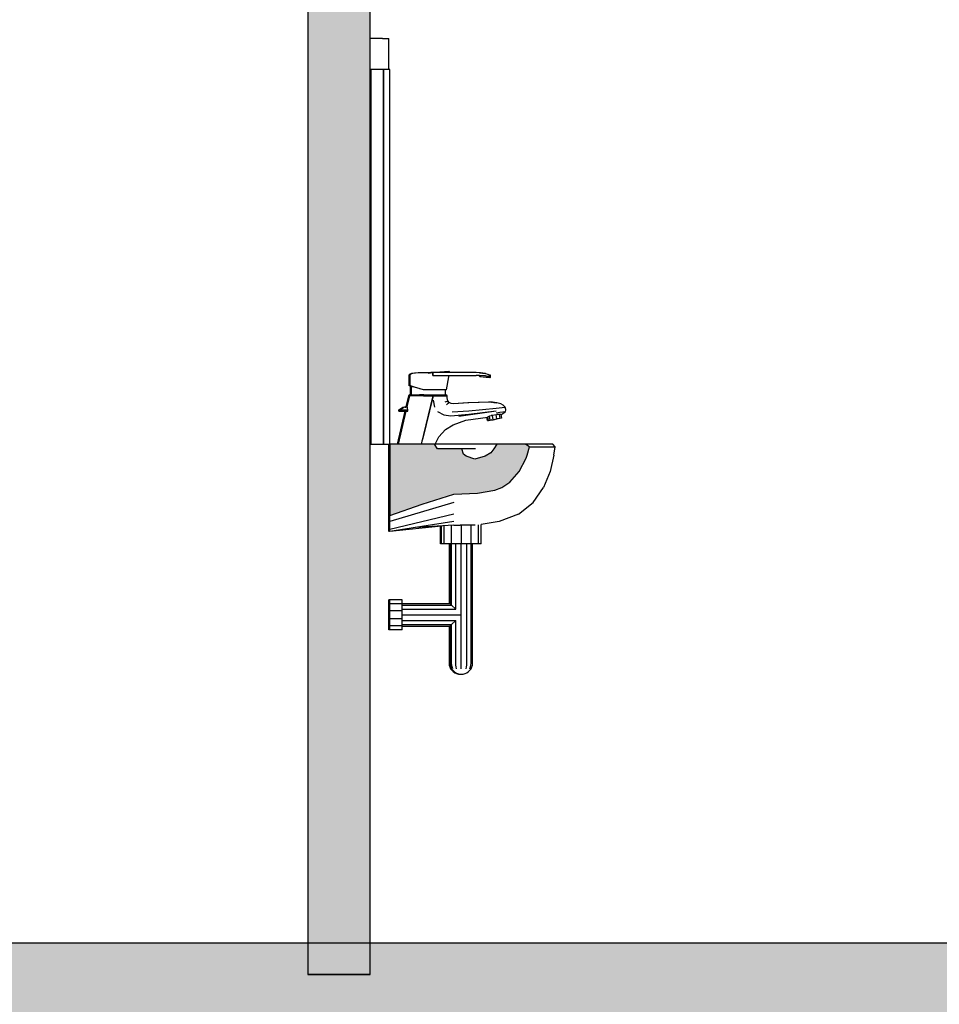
# Model space of a CAD drawing. Header units: metres. Extents: x -1 to 430, y -65 to 31.
# Tile 14 of 69: x 235.56 to 237.04, y -51.69 to -50.11. Entities that reach past the tile are written whole.
import ezdxf

# ---------------------------------------------------------------- set-up
doc = ezdxf.new("R2010")
doc.units = ezdxf.units.M
doc.linetypes.add('CONTINUA', pattern=[0])
doc.layers.add('+++++ CÀLCUL SECCIÓ G', color=7, linetype='CONTINUA', lineweight=25)

msp = doc.modelspace()

# ---------------------------------------------------------------- hatches: boundary and pattern name
at = {"layer": '+++++ CÀLCUL SECCIÓ G', "linetype": 'CONTINUA', "lineweight": 25, "true_color": 0xa0a0a0, "transparency": 33554687}
msp.add_hatch(color=253, dxfattribs=at).paths.add_polyline_path([(236.125, -51.64), (236.125, -49.09), (236.025, -49.09), (236.025, -51.64)])
at = {"layer": '+++++ CÀLCUL SECCIÓ G', "linetype": 'CONTINUA', "lineweight": 25, "true_color": 0x656565, "transparency": 33554687}
msp.add_hatch(color=251, dxfattribs=at).paths.add_polyline_path([(236.1564, -50.9046), (236.2082, -50.8866), (236.2592, -50.8705), (236.2969, -50.869), (236.3247, -50.8642), (236.3359, -50.8597), (236.3489, -50.851), (236.3638, -50.8343), (236.3748, -50.8125), (236.3766, -50.8076), (236.3801, -50.7947), (236.3791, -50.7939), (236.3741, -50.7901), (236.3739, -50.79), (236.3281, -50.79), (236.323, -50.7975), (236.3186, -50.804), (236.3091, -50.8092), (236.2926, -50.8145), (236.279, -50.8092), (236.2748, -50.8064), (236.2722, -50.7975), (236.2327, -50.7975), (236.2284, -50.79), (236.1564, -50.79)])
at = {"layer": '+++++ CÀLCUL SECCIÓ G', "linetype": 'CONTINUA', "lineweight": 25, "transparency": 33554687}
msp.add_hatch(color=32, dxfattribs=at).paths.add_polyline_path([(243.5955, -51.59), (234.1266, -51.59), (234.1266, -51.64), (243.5955, -51.64)])
at = {"layer": '+++++ CÀLCUL SECCIÓ G', "linetype": 'CONTINUA', "lineweight": 25, "true_color": 0xababab, "transparency": 33554687}
msp.add_hatch(color=253, dxfattribs=at).paths.add_polyline_path([(231.5943, -51.64), (231.5943, -51.94), (244.9456, -51.94), (244.9456, -51.64)])

# ---------------------------------------------------------------- linework, layer by layer
at = {"layer": '+++++ CÀLCUL SECCIÓ G', "color": 7, "linetype": 'CONTINUA', "lineweight": 25, "transparency": 33554687}
for p, q in [((236.025, -49.09), (236.025, -51.64)), ((236.125, -51.64), (236.125, -49.09)), ((236.145, -50.14), (236.125, -50.14)), ((236.145, -50.14), (236.155, -50.14)), ((236.155, -50.19), (236.155, -50.14)), ((236.1264, -50.19), (236.1264, -50.79)), ((236.1464, -50.19), (236.1264, -50.19)), ((236.1464, -50.79), (236.1464, -50.19)), ((236.1464, -50.19), (236.1464, -50.79)), ((236.1564, -50.19), (236.1464, -50.19)), ((236.1564, -50.79), (236.1564, -50.19)), ((236.1887, -50.678), (236.1876, -50.679)), ((236.1887, -50.678), (236.1876, -50.679)), ((236.1876, -50.6967), (236.1876, -50.679)), ((236.1915, -50.677), (236.1887, -50.678)), ((236.1915, -50.677), (236.1887, -50.678)), ((236.1903, -50.678), (236.1892, -50.679)), ((236.1903, -50.678), (236.1892, -50.679)), ((236.1892, -50.6967), (236.1892, -50.679)), ((236.1931, -50.677), (236.1903, -50.678)), ((236.1931, -50.677), (236.1903, -50.678)), ((236.1962, -50.6765), (236.1915, -50.677)), ((236.1962, -50.6765), (236.1915, -50.677)), ((236.1978, -50.6765), (236.1931, -50.677)), ((236.1978, -50.6765), (236.1931, -50.677)), ((236.2022, -50.676), (236.1962, -50.6765)), ((236.2022, -50.676), (236.1962, -50.6765)), ((236.2038, -50.676), (236.1978, -50.6765)), ((236.2038, -50.676), (236.1978, -50.6765)), ((236.2166, -50.6758), (236.2022, -50.676)), ((236.2038, -50.676), (236.2022, -50.676)), ((236.2038, -50.676), (236.2022, -50.676)), ((236.2182, -50.6758), (236.2038, -50.676)), ((236.2107, -50.676), (236.2038, -50.676)), ((236.2107, -50.676), (236.2038, -50.676)), ((236.2257, -50.6756), (236.2107, -50.676)), ((236.2182, -50.6763), (236.2107, -50.676)), ((236.2182, -50.6763), (236.2107, -50.676)), ((236.2241, -50.6756), (236.2148, -50.6758)), ((236.2182, -50.6763), (236.2257, -50.6756)), ((236.2358, -50.6751), (236.2225, -50.6756)), ((236.2234, -50.6757), (236.2241, -50.6756)), ((236.2502, -50.6745), (236.2241, -50.6756)), ((236.2241, -50.6756), (236.2241, -50.6756)), ((236.2251, -50.6756), (236.2241, -50.6756)), ((236.2241, -50.6756), (236.2241, -50.6756)), ((236.2257, -50.68), (236.2257, -50.6756)), ((236.243, -50.6756), (236.2257, -50.6756)), ((236.2257, -50.6756), (236.2257, -50.68)), ((236.2257, -50.68), (236.243, -50.68)), ((236.2462, -50.675), (236.2268, -50.6756)), ((236.2506, -50.674), (236.2308, -50.6753)), ((236.2522, -50.674), (236.2324, -50.6753)), ((236.2462, -50.675), (236.2387, -50.6756)), ((236.295, -50.6756), (236.243, -50.6756)), ((236.243, -50.68), (236.295, -50.68)), ((236.2462, -50.675), (236.2502, -50.6745)), ((236.25, -50.6741), (236.2506, -50.674)), ((236.2502, -50.6745), (236.2522, -50.674)), ((236.2506, -50.6741), (236.2506, -50.674)), ((236.2512, -50.6821), (236.2515, -50.68)), ((236.252, -50.6756), (236.2522, -50.674)), ((236.3, -50.6757), (236.295, -50.6756)), ((236.3, -50.6758), (236.295, -50.6756)), ((236.2997, -50.68), (236.295, -50.68)), ((236.2999, -50.681), (236.2981, -50.68)), ((236.3, -50.6802), (236.2981, -50.68)), ((236.3015, -50.681), (236.2997, -50.68)), ((236.3101, -50.681), (236.2997, -50.68)), ((236.3015, -50.6759), (236.3, -50.6757)), ((236.3, -50.6757), (236.3016, -50.6759)), ((236.3, -50.6758), (236.3101, -50.677)), ((236.302, -50.6759), (236.3015, -50.6759)), ((236.3101, -50.677), (236.302, -50.6759)), ((236.3101, -50.677), (236.3137, -50.678)), ((236.3137, -50.678), (236.3164, -50.6795)), ((236.3179, -50.6795), (236.3154, -50.6789)), ((236.3164, -50.683), (236.3164, -50.6795)), ((236.3164, -50.6795), (236.3179, -50.6795)), ((236.3179, -50.6835), (236.3179, -50.6795)), ((236.2472, -50.703), (236.2512, -50.6821)), ((236.2999, -50.681), (236.3004, -50.6815)), ((236.3004, -50.6815), (236.3006, -50.682)), ((236.3006, -50.682), (236.3067, -50.6824)), ((236.3006, -50.682), (236.3163, -50.6835)), ((236.3015, -50.681), (236.302, -50.6815)), ((236.302, -50.6815), (236.3022, -50.682)), ((236.3022, -50.682), (236.3164, -50.683)), ((236.3022, -50.682), (236.3179, -50.6835)), ((236.3137, -50.682), (236.3101, -50.681)), ((236.3164, -50.683), (236.3137, -50.682)), ((236.3163, -50.6835), (236.3156, -50.6833)), ((236.3163, -50.6835), (236.3163, -50.6833)), ((236.3179, -50.6835), (236.3164, -50.683)), ((236.1886, -50.711), (236.1866, -50.713)), ((236.1887, -50.697), (236.1876, -50.6967)), ((236.1902, -50.711), (236.1882, -50.713)), ((236.1886, -50.711), (236.1895, -50.711)), ((236.1886, -50.711), (236.1895, -50.711)), ((236.1912, -50.6977), (236.1887, -50.697)), ((236.1903, -50.697), (236.1892, -50.6967)), ((236.1895, -50.711), (236.1902, -50.711)), ((236.1895, -50.711), (236.1902, -50.711)), ((236.1896, -50.711), (236.1896, -50.6973)), ((236.1896, -50.6973), (236.1906, -50.6976)), ((236.1902, -50.711), (236.1911, -50.711)), ((236.1902, -50.711), (236.1911, -50.711)), ((236.1931, -50.6978), (236.1903, -50.697)), ((236.1906, -50.6976), (236.1912, -50.6978)), ((236.1911, -50.711), (236.1939, -50.711)), ((236.1911, -50.711), (236.1939, -50.711)), ((236.1912, -50.711), (236.1912, -50.6973)), ((236.1912, -50.6973), (236.1922, -50.6976)), ((236.1922, -50.6976), (236.1948, -50.6984)), ((236.1978, -50.6992), (236.1931, -50.6978)), ((236.1939, -50.711), (236.1984, -50.711)), ((236.1939, -50.711), (236.1984, -50.711)), ((236.1948, -50.6984), (236.1958, -50.6986)), ((236.2038, -50.701), (236.1978, -50.6992)), ((236.1984, -50.711), (236.2042, -50.711)), ((236.1984, -50.711), (236.2042, -50.711)), ((236.2107, -50.703), (236.2038, -50.701)), ((236.2042, -50.711), (236.2109, -50.711)), ((236.2109, -50.711), (236.2042, -50.711)), ((236.2046, -50.7012), (236.2048, -50.7013)), ((236.2048, -50.7013), (236.2052, -50.7014)), ((236.2182, -50.703), (236.2107, -50.703)), ((236.2109, -50.711), (236.2182, -50.711)), ((236.2109, -50.711), (236.2182, -50.711)), ((236.2257, -50.703), (236.2182, -50.703)), ((236.2182, -50.711), (236.2253, -50.711)), ((236.2182, -50.711), (236.2253, -50.711)), ((236.2253, -50.711), (236.232, -50.711)), ((236.2253, -50.711), (236.232, -50.711)), ((236.2326, -50.703), (236.2257, -50.703)), ((236.232, -50.711), (236.2379, -50.711)), ((236.232, -50.711), (236.2379, -50.711)), ((236.2387, -50.703), (236.2326, -50.703)), ((236.2379, -50.711), (236.2423, -50.711)), ((236.2379, -50.711), (236.2423, -50.711)), ((236.2433, -50.703), (236.2387, -50.703)), ((236.2423, -50.711), (236.2451, -50.711)), ((236.2423, -50.711), (236.2451, -50.711)), ((236.2462, -50.703), (236.2433, -50.703)), ((236.2451, -50.711), (236.2462, -50.711)), ((236.2451, -50.711), (236.2462, -50.711)), ((236.2452, -50.703), (236.2452, -50.711)), ((236.2472, -50.703), (236.2462, -50.703)), ((236.2482, -50.713), (236.2462, -50.711)), ((236.1866, -50.713), (236.1825, -50.7302)), ((236.1882, -50.713), (236.1841, -50.7302)), ((236.1876, -50.713), (236.1866, -50.713)), ((236.1882, -50.713), (236.1876, -50.713)), ((236.1892, -50.713), (236.1882, -50.713)), ((236.1921, -50.713), (236.1892, -50.713)), ((236.1969, -50.713), (236.1921, -50.713)), ((236.2032, -50.713), (236.1969, -50.713)), ((236.2104, -50.713), (236.2032, -50.713)), ((236.2074, -50.79), (236.2259, -50.713)), ((236.2259, -50.713), (236.2092, -50.783)), ((236.2104, -50.713), (236.2182, -50.713)), ((236.2182, -50.713), (236.2259, -50.713)), ((236.2331, -50.713), (236.2259, -50.713)), ((236.2259, -50.713), (236.2331, -50.713)), ((236.2259, -50.7198), (236.2282, -50.731)), ((236.2394, -50.713), (236.2331, -50.713)), ((236.2331, -50.713), (236.2394, -50.713)), ((236.2442, -50.713), (236.2394, -50.713)), ((236.2394, -50.713), (236.2442, -50.713)), ((236.2471, -50.713), (236.2442, -50.713)), ((236.2442, -50.713), (236.2471, -50.713)), ((236.2479, -50.7216), (236.2448, -50.723)), ((236.2482, -50.713), (236.2471, -50.713)), ((236.2471, -50.713), (236.2482, -50.713)), ((236.2472, -50.727), (236.25, -50.7248)), ((236.2479, -50.7216), (236.2493, -50.7209)), ((236.2482, -50.7158), (236.2482, -50.713)), ((236.2493, -50.7209), (236.2482, -50.7158)), ((236.2516, -50.7235), (236.2493, -50.7209)), ((236.25, -50.7248), (236.2516, -50.7235)), ((236.2551, -50.7253), (236.2516, -50.7235)), ((236.2583, -50.7258), (236.2551, -50.7253)), ((236.2817, -50.7242), (236.2578, -50.7257)), ((236.2833, -50.7242), (236.2583, -50.7258)), ((236.3146, -50.723), (236.2817, -50.7242)), ((236.3162, -50.723), (236.2833, -50.7242)), ((236.3156, -50.723), (236.3146, -50.723)), ((236.3186, -50.7229), (236.3156, -50.723)), ((236.3172, -50.723), (236.3162, -50.723)), ((236.3202, -50.7229), (236.3172, -50.723)), ((236.3196, -50.7228), (236.3186, -50.7229)), ((236.3196, -50.7228), (236.3202, -50.7229)), ((236.3203, -50.7229), (236.3196, -50.7228)), ((236.3212, -50.7228), (236.3202, -50.7229)), ((236.3212, -50.7228), (236.3274, -50.7239)), ((236.3282, -50.7238), (236.3212, -50.7228)), ((236.3254, -50.724), (236.3233, -50.7241)), ((236.3274, -50.7239), (236.3254, -50.724)), ((236.3342, -50.7258), (236.3282, -50.7238)), ((236.3382, -50.7278), (236.3342, -50.7258)), ((236.1264, -50.74), (236.125, -50.74)), ((236.1808, -50.7372), (236.1682, -50.79)), ((236.1824, -50.7372), (236.1698, -50.79)), ((236.1712, -50.7352), (236.1751, -50.7325)), ((236.1712, -50.7372), (236.1712, -50.7352)), ((236.1712, -50.7352), (236.1713, -50.7352)), ((236.1712, -50.7372), (236.1713, -50.7372)), ((236.1713, -50.7352), (236.1722, -50.7352)), ((236.1713, -50.7372), (236.1722, -50.7372)), ((236.1722, -50.7352), (236.1728, -50.7352)), ((236.1722, -50.7372), (236.1728, -50.7372)), ((236.1728, -50.7352), (236.1767, -50.7325)), ((236.1728, -50.7372), (236.1728, -50.7352)), ((236.1728, -50.7352), (236.1729, -50.7352)), ((236.1728, -50.7372), (236.1729, -50.7372)), ((236.1729, -50.7352), (236.1738, -50.7352)), ((236.1729, -50.7372), (236.1738, -50.7372)), ((236.1738, -50.7352), (236.1761, -50.7352)), ((236.1738, -50.7372), (236.1761, -50.7372)), ((236.1751, -50.7325), (236.1776, -50.731)), ((236.1761, -50.7372), (236.1761, -50.7352)), ((236.1761, -50.7352), (236.1798, -50.7352)), ((236.1761, -50.7372), (236.1798, -50.7372)), ((236.1767, -50.7325), (236.1792, -50.731)), ((236.1776, -50.731), (236.1823, -50.73)), ((236.1792, -50.731), (236.1839, -50.73)), ((236.1798, -50.7352), (236.1839, -50.7352)), ((236.1798, -50.7372), (236.1839, -50.7372)), ((236.1809, -50.731), (236.183, -50.731)), ((236.1826, -50.7303), (236.1823, -50.73)), ((236.1847, -50.7308), (236.1839, -50.73)), ((236.1839, -50.7352), (236.1854, -50.7352)), ((236.1839, -50.7372), (236.1854, -50.7372)), ((236.1848, -50.731), (236.1847, -50.7308)), ((236.1848, -50.731), (236.1848, -50.731)), ((236.1848, -50.7313), (236.1848, -50.731)), ((236.1849, -50.7314), (236.1848, -50.7313)), ((236.1848, -50.7325), (236.1849, -50.7314)), ((236.1854, -50.7352), (236.1848, -50.7325)), ((236.1854, -50.7372), (236.1854, -50.7352)), ((236.2332, -50.738), (236.2432, -50.743)), ((236.2432, -50.743), (236.2542, -50.745)), ((236.2542, -50.745), (236.2832, -50.742)), ((236.2562, -50.7385), (236.2832, -50.737)), ((236.2672, -50.7455), (236.3272, -50.7366)), ((236.2832, -50.737), (236.3267, -50.7323)), ((236.2832, -50.742), (236.3272, -50.7366)), ((236.3267, -50.7431), (236.3211, -50.7441)), ((236.3267, -50.7323), (236.3317, -50.7318)), ((236.3267, -50.7431), (236.3284, -50.7428)), ((236.3281, -50.7499), (236.3267, -50.7431)), ((236.3272, -50.7398), (236.3327, -50.7391)), ((236.3299, -50.7428), (236.3284, -50.7428)), ((236.3306, -50.7428), (236.3299, -50.7428)), ((236.3313, -50.7427), (236.3306, -50.7428)), ((236.3316, -50.7426), (236.3313, -50.7427)), ((236.3316, -50.7426), (236.3329, -50.7489)), ((236.3322, -50.7428), (236.3316, -50.7426)), ((236.3317, -50.7318), (236.3367, -50.7313)), ((236.3329, -50.7428), (236.3322, -50.7428)), ((236.3327, -50.7391), (236.3375, -50.7385)), ((236.3331, -50.7428), (236.3329, -50.7428)), ((236.3342, -50.7427), (236.3331, -50.7428)), ((236.3345, -50.7426), (236.3342, -50.7427)), ((236.3346, -50.7426), (236.3345, -50.7426)), ((236.3346, -50.7427), (236.3359, -50.7422)), ((236.3346, -50.7426), (236.3357, -50.7485)), ((236.3359, -50.7422), (236.3394, -50.7402)), ((236.3367, -50.7313), (236.3402, -50.7309)), ((236.3375, -50.7385), (236.3406, -50.738)), ((236.3412, -50.7308), (236.3382, -50.7278)), ((236.3394, -50.7402), (236.3418, -50.7379)), ((236.3402, -50.7309), (236.3412, -50.7308)), ((236.3406, -50.738), (236.3418, -50.7379)), ((236.3422, -50.7348), (236.3412, -50.7308)), ((236.3418, -50.7379), (236.3422, -50.7358)), ((236.3422, -50.7358), (236.3422, -50.7348)), ((236.2582, -50.759), (236.2782, -50.7518)), ((236.2782, -50.7518), (236.3137, -50.7469)), ((236.3132, -50.7524), (236.3122, -50.7471)), ((236.3132, -50.7524), (236.3147, -50.7521)), ((236.3147, -50.7522), (236.3132, -50.7524)), ((236.3141, -50.7465), (236.3137, -50.7466)), ((236.3148, -50.7524), (236.3137, -50.7466)), ((236.3152, -50.7461), (236.3141, -50.7465)), ((236.32, -50.7515), (236.3148, -50.7524)), ((236.3148, -50.7524), (236.3176, -50.7519)), ((236.3158, -50.7458), (236.3152, -50.7461)), ((236.3164, -50.7453), (236.3158, -50.7458)), ((236.3187, -50.7446), (236.3164, -50.7453)), ((236.3176, -50.7519), (236.3164, -50.7453)), ((236.3176, -50.7519), (236.3224, -50.751)), ((236.3188, -50.7445), (236.3187, -50.7446)), ((236.3211, -50.7441), (236.3188, -50.7445)), ((236.3224, -50.751), (236.3211, -50.7441)), ((236.3224, -50.751), (236.3281, -50.7499)), ((236.3224, -50.751), (236.3253, -50.7504)), ((236.3357, -50.7485), (236.3252, -50.7505)), ((236.3329, -50.7489), (236.3281, -50.7499)), ((236.3357, -50.7485), (236.3329, -50.7489)), ((236.2349, -50.7785), (236.2458, -50.767)), ((236.2458, -50.767), (236.2582, -50.759)), ((236.1264, -50.79), (236.1464, -50.79)), ((236.1464, -50.79), (236.1564, -50.79)), ((236.1548, -50.7947), (236.1548, -50.79)), ((236.1564, -50.79), (236.1564, -50.9046)), ((236.2284, -50.79), (236.1564, -50.79)), ((236.2075, -50.79), (236.2092, -50.783)), ((236.2327, -50.7975), (236.2284, -50.79)), ((236.2289, -50.7909), (236.229, -50.7904)), ((236.229, -50.7904), (236.2349, -50.7785)), ((236.2346, -50.79), (236.2292, -50.79)), ((236.272, -50.79), (236.2346, -50.79)), ((236.2941, -50.79), (236.272, -50.79)), ((236.3196, -50.79), (236.2941, -50.79)), ((236.3281, -50.79), (236.3196, -50.79)), ((236.3281, -50.79), (236.323, -50.7975)), ((236.3739, -50.79), (236.3281, -50.79)), ((236.3741, -50.79), (236.3739, -50.79)), ((236.3741, -50.7901), (236.3739, -50.79)), ((236.3891, -50.79), (236.3741, -50.79)), ((236.3791, -50.7939), (236.3741, -50.7901)), ((236.4005, -50.79), (236.3891, -50.79)), ((236.4085, -50.79), (236.4005, -50.79)), ((236.4137, -50.79), (236.4085, -50.79)), ((236.4168, -50.79), (236.4137, -50.79)), ((236.4178, -50.79), (236.4168, -50.79)), ((236.4214, -50.7947), (236.4178, -50.79)), ((236.1548, -50.8342), (236.1548, -50.7947)), ((236.1564, -50.7947), (236.1548, -50.7947)), ((236.2722, -50.7975), (236.2327, -50.7975)), ((236.2748, -50.8064), (236.2722, -50.7975)), ((236.2752, -50.7975), (236.2722, -50.7975)), ((236.294, -50.7975), (236.2752, -50.7975)), ((236.3186, -50.804), (236.3091, -50.8092)), ((236.323, -50.7975), (236.3186, -50.804)), ((236.3766, -50.8076), (236.3801, -50.7947)), ((236.3801, -50.7947), (236.3791, -50.7939)), ((236.3801, -50.7947), (236.3924, -50.7947)), ((236.3924, -50.7947), (236.4039, -50.7947)), ((236.4039, -50.7947), (236.412, -50.7947)), ((236.412, -50.7947), (236.4173, -50.7947)), ((236.4173, -50.7947), (236.4204, -50.7947)), ((236.4194, -50.8076), (236.4214, -50.7947)), ((236.4204, -50.7947), (236.4214, -50.7947)), ((236.279, -50.8092), (236.2748, -50.8064)), ((236.2926, -50.8145), (236.279, -50.8092)), ((236.3091, -50.8092), (236.2926, -50.8145)), ((236.3638, -50.8343), (236.3748, -50.8125)), ((236.3748, -50.8125), (236.3766, -50.8076)), ((236.4194, -50.8076), (236.4132, -50.8343)), ((236.1548, -50.8595), (236.1548, -50.8342)), ((236.3489, -50.851), (236.3638, -50.8343)), ((236.4132, -50.8343), (236.4026, -50.8597)), ((236.3359, -50.8597), (236.3489, -50.851)), ((236.1548, -50.8887), (236.1548, -50.8595)), ((236.2592, -50.8705), (236.2969, -50.869)), ((236.2969, -50.869), (236.3247, -50.8642)), ((236.3247, -50.8642), (236.3359, -50.8597)), ((236.3864, -50.8836), (236.4026, -50.8597)), ((236.2592, -50.8836), (236.1564, -50.914)), ((236.2082, -50.8866), (236.2592, -50.8705)), ((236.3628, -50.9024), (236.3864, -50.8836)), ((236.1548, -50.914), (236.1548, -50.8887)), ((236.1564, -50.9046), (236.2082, -50.8866)), ((236.1564, -50.9135), (236.1548, -50.914)), ((236.1548, -50.9272), (236.1548, -50.914)), ((236.2592, -50.9024), (236.1564, -50.9272)), ((236.1564, -50.914), (236.1564, -50.9046)), ((236.1564, -50.9272), (236.1564, -50.914)), ((236.2592, -50.9141), (236.1564, -50.93)), ((236.3316, -50.9141), (236.3028, -50.9188)), ((236.3628, -50.9024), (236.3316, -50.9141)), ((236.1564, -50.9268), (236.1548, -50.9272)), ((236.1548, -50.93), (236.1548, -50.9272)), ((236.1564, -50.9298), (236.1548, -50.93)), ((236.1564, -50.9298), (236.1548, -50.93)), ((236.2395, -50.9218), (236.1564, -50.93)), ((236.1564, -50.93), (236.1564, -50.9272)), ((236.2592, -50.9199), (236.197, -50.9237)), ((236.2379, -50.95), (236.2379, -50.922)), ((236.2395, -50.95), (236.2395, -50.9211)), ((236.2437, -50.95), (236.2437, -50.9208)), ((236.2553, -50.95), (236.2553, -50.9201)), ((236.2592, -50.9199), (236.2692, -50.9199)), ((236.2763, -50.9199), (236.2692, -50.9199)), ((236.2711, -50.9199), (236.2711, -50.95)), ((236.2815, -50.9199), (236.2763, -50.9199)), ((236.2858, -50.9199), (236.2815, -50.9199)), ((236.2892, -50.9199), (236.2858, -50.9199)), ((236.2869, -50.95), (236.2869, -50.9199)), ((236.2918, -50.9199), (236.2892, -50.9199)), ((236.2934, -50.9199), (236.2918, -50.9199)), ((236.2985, -50.95), (236.2985, -50.9193)), ((236.3028, -50.95), (236.3028, -50.9188)), ((236.2395, -50.95), (236.2379, -50.95)), ((236.2437, -50.95), (236.2395, -50.95)), ((236.2553, -50.95), (236.2437, -50.95)), ((236.2515, -50.95), (236.2515, -51.0457)), ((236.2531, -50.95), (236.2531, -51.0457)), ((236.2711, -50.95), (236.2553, -50.95)), ((236.2555, -51.0481), (236.2555, -50.95)), ((236.2621, -51.0547), (236.2621, -50.95)), ((236.2711, -51.141), (236.2711, -50.95)), ((236.2869, -50.95), (236.2711, -50.95)), ((236.2801, -51.141), (236.2801, -50.95)), ((236.2867, -51.141), (236.2867, -50.9499)), ((236.2985, -50.95), (236.2869, -50.95)), ((236.2891, -51.141), (236.2891, -50.95)), ((236.3028, -50.95), (236.2985, -50.95)), ((236.1548, -51.0461), (236.1548, -51.0397)), ((236.1564, -51.0397), (236.1548, -51.0397)), ((236.1564, -51.0461), (236.1564, -51.0397)), ((236.1764, -51.0397), (236.1564, -51.0397)), ((236.1764, -51.0461), (236.1764, -51.0397)), ((236.1548, -51.0572), (236.1548, -51.0461)), ((236.1564, -51.0461), (236.1548, -51.0461)), ((236.1548, -51.0701), (236.1548, -51.0572)), ((236.1564, -51.0572), (236.1548, -51.0572)), ((236.1564, -51.0572), (236.1564, -51.0461)), ((236.1764, -51.0461), (236.1564, -51.0461)), ((236.1564, -51.0701), (236.1564, -51.0572)), ((236.1764, -51.0572), (236.1564, -51.0572)), ((236.1764, -51.0457), (236.2531, -51.0457)), ((236.1764, -51.0572), (236.1764, -51.0461)), ((236.1764, -51.0481), (236.2555, -51.0481)), ((236.1764, -51.0547), (236.2621, -51.0547)), ((236.1764, -51.0701), (236.1764, -51.0572)), ((236.2555, -51.0481), (236.2531, -51.0457)), ((236.2621, -51.0547), (236.2555, -51.0481)), ((236.1548, -51.0812), (236.1548, -51.0701)), ((236.1564, -51.0701), (236.1548, -51.0701)), ((236.1564, -51.0812), (236.1564, -51.0701)), ((236.1764, -51.0701), (236.1564, -51.0701)), ((236.1764, -51.0637), (236.2711, -51.0637)), ((236.1764, -51.0812), (236.1764, -51.0701)), ((236.1764, -51.0727), (236.2621, -51.0727)), ((236.2555, -51.0793), (236.2621, -51.0727)), ((236.2621, -51.141), (236.2621, -51.0727)), ((236.1548, -51.0877), (236.1548, -51.0812)), ((236.1564, -51.0812), (236.1548, -51.0812)), ((236.1564, -51.0877), (236.1548, -51.0877)), ((236.1564, -51.0877), (236.1564, -51.0812)), ((236.1764, -51.0812), (236.1564, -51.0812)), ((236.1764, -51.0877), (236.1564, -51.0877)), ((236.1764, -51.0793), (236.2555, -51.0793)), ((236.1764, -51.0877), (236.1764, -51.0812)), ((236.1764, -51.0817), (236.2531, -51.0817)), ((236.2515, -51.0817), (236.2515, -51.141)), ((236.2531, -51.0817), (236.2555, -51.0793)), ((236.2531, -51.0817), (236.2531, -51.141)), ((236.2555, -51.141), (236.2555, -51.0793)), ((236.2515, -51.141), (236.2518, -51.1442)), ((236.2518, -51.1442), (236.2526, -51.1472)), ((236.2526, -51.1472), (236.2539, -51.15)), ((236.2531, -51.141), (236.2534, -51.1442)), ((236.2534, -51.1442), (236.2542, -51.1472)), ((236.2539, -51.15), (236.2557, -51.1526)), ((236.2542, -51.1472), (236.2555, -51.15)), ((236.2558, -51.1442), (236.2555, -51.141)), ((236.2555, -51.15), (236.2573, -51.1526)), ((236.2557, -51.1526), (236.2579, -51.1548)), ((236.2565, -51.1472), (236.2558, -51.1442)), ((236.2576, -51.15), (236.2565, -51.1472)), ((236.2573, -51.1526), (236.2596, -51.1548)), ((236.2623, -51.1442), (236.2621, -51.141)), ((236.2627, -51.1472), (236.2623, -51.1442)), ((236.2633, -51.15), (236.2627, -51.1472)), ((236.2711, -51.1442), (236.2711, -51.141)), ((236.2711, -51.1472), (236.2711, -51.1442)), ((236.2711, -51.15), (236.2711, -51.1472)), ((236.2789, -51.15), (236.2796, -51.1472)), ((236.2796, -51.1472), (236.28, -51.1442)), ((236.28, -51.1442), (236.2801, -51.141)), ((236.2827, -51.1548), (236.2849, -51.1526)), ((236.2846, -51.15), (236.2858, -51.1472)), ((236.2849, -51.1526), (236.2867, -51.15)), ((236.2858, -51.1472), (236.2865, -51.1442)), ((236.2865, -51.1442), (236.2867, -51.141)), ((236.2867, -51.15), (236.288, -51.1472)), ((236.288, -51.1472), (236.2889, -51.1442)), ((236.2889, -51.1442), (236.2891, -51.141)), ((236.2579, -51.1548), (236.2605, -51.1566)), ((236.2596, -51.1548), (236.2621, -51.1566)), ((236.2605, -51.1566), (236.2634, -51.1579)), ((236.2621, -51.1566), (236.265, -51.1579)), ((236.2634, -51.1579), (236.2664, -51.1588)), ((236.265, -51.1579), (236.268, -51.1588)), ((236.2664, -51.1588), (236.2695, -51.159)), ((236.268, -51.1588), (236.2711, -51.159)), ((236.2695, -51.159), (236.2703, -51.159)), ((236.2711, -51.159), (236.2743, -51.1588)), ((236.2743, -51.1588), (236.2773, -51.1579)), ((236.2773, -51.1579), (236.2801, -51.1566)), ((236.2801, -51.1566), (236.2827, -51.1548)), ((240.6866, -51.59), (234.1266, -51.59)), ((236.125, -51.64), (236.025, -51.64)), ((236.025, -51.64), (236.125, -51.64)), ((236.025, -51.64), (236.125, -51.64))]:
    msp.add_line(p, q, dxfattribs=at)

doc.saveas('drawing.dxf')
